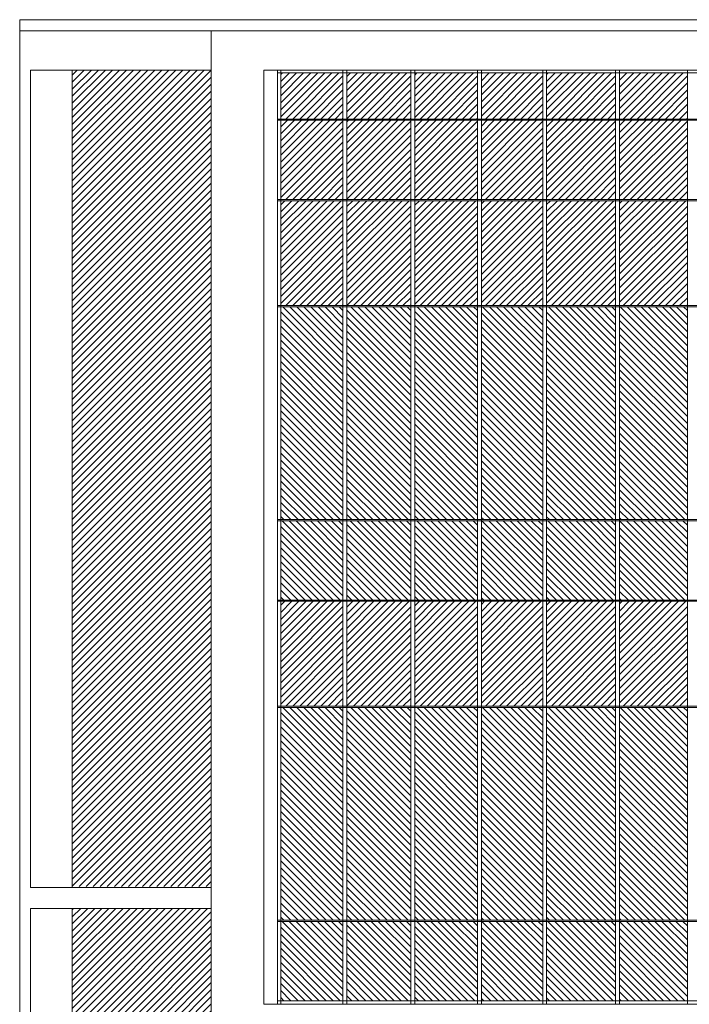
# Model space of a CAD drawing. Header units: millimetres. Extents: x 614675 to 1010864, y -150593 to -87691.
# Tile 12 of 194: x 644759 to 653290, y -126761 to -114226. Entities that reach past the tile are written whole.
import ezdxf

# ---------------------------------------------------------------- set-up
doc = ezdxf.new("R2010")
doc.units = ezdxf.units.MM
doc.header["$LTSCALE"] = 0.05
doc.layers.get('0').update_dxf_attribs({"lineweight": 0})
doc.layers.add('A-20--F1-WALLS', color=5, linetype='Continuous')

msp = doc.modelspace()

# ---------------------------------------------------------------- hatches: boundary and pattern name
at = {"lineweight": 0, "true_color": 0x9ea0a1}
h = msp.add_hatch(dxfattribs=at)
h.set_pattern_fill('ANSI31', color=253, scale=20, style=0)
h.set_pattern_definition([(45, (528218.696, 555157.955), (-44.9012806, 44.9012806), [])])
h.paths.add_polyline_path([(645429, -114868), (645429, -125261), (647198, -125261), (647198, -114868)])
at = {"lineweight": 0}
h = msp.add_hatch(dxfattribs=at)
h.set_pattern_fill('ANSI31', color=251, scale=20, style=0)
h.set_pattern_definition([(45, (461859.13, -135464.59), (-44.90128, 44.90128), [])])
h.paths.add_polyline_path([(648877, -115490), (648877, -114903), (648086, -114903), (648086, -115490)])
h = msp.add_hatch(dxfattribs=at)
h.set_pattern_fill('ANSI31', color=251, scale=20, style=0)
h.set_pattern_definition([(45, (462724.35, -135464.59), (-44.90128, 44.90128), [])])
h.paths.add_polyline_path([(648927, -115490), (649742, -115490), (649742, -114903), (648927, -114903)])
h = msp.add_hatch(dxfattribs=at)
h.set_pattern_fill('ANSI31', color=251, scale=20, style=0)
h.set_pattern_definition([(45, (463572.68, -135464.59), (-44.90128, 44.90128), [])])
h.paths.add_polyline_path([(649792, -115490), (650591, -115490), (650591, -114903), (649792, -114903)])
h = msp.add_hatch(dxfattribs=at)
h.set_pattern_fill('ANSI31', color=251, scale=20, style=0)
h.set_pattern_definition([(45, (464403.767, -135464.59), (-44.90128, 44.90128), [])])
h.paths.add_polyline_path([(651422, -115490), (651422, -114903), (650641, -114903), (650641, -115490)])
h = msp.add_hatch(dxfattribs=at)
h.set_pattern_fill('ANSI31', color=251, scale=20, style=0)
h.set_pattern_definition([(45, (465332.95, -135464.59), (-44.90128, 44.90128), [])])
h.paths.add_polyline_path([(652351, -115490), (652351, -114903), (651472, -114903), (651472, -115490)])
h = msp.add_hatch(dxfattribs=at)
h.set_pattern_fill('ANSI31', color=251, scale=20, style=0)
h.set_pattern_definition([(45, (466246.69, -135464.59), (-44.90128, 44.90128), [])])
h.paths.add_polyline_path([(653265, -115490), (653265, -114903), (652401, -114903), (652401, -115490)])
h = msp.add_hatch(dxfattribs=at)
h.set_pattern_fill('ANSI31', color=251, scale=20, style=0)
h.set_pattern_definition([(45, (461859.13, -136490.07), (-44.90128, 44.90128), [])])
h.paths.add_polyline_path([(648877, -116515), (648877, -115505), (648086, -115505), (648086, -116515)])
h = msp.add_hatch(dxfattribs=at)
h.set_pattern_fill('ANSI31', color=251, scale=20, style=0)
h.set_pattern_definition([(45, (462724.35, -136490.07), (-44.90128, 44.90128), [])])
h.paths.add_polyline_path([(648927, -116515), (649742, -116515), (649742, -115505), (648927, -115505)])
h = msp.add_hatch(dxfattribs=at)
h.set_pattern_fill('ANSI31', color=251, scale=20, style=0)
h.set_pattern_definition([(45, (463572.68, -136490.07), (-44.90128, 44.90128), [])])
h.paths.add_polyline_path([(650591, -116515), (650591, -115505), (649792, -115505), (649792, -116515)])
h = msp.add_hatch(dxfattribs=at)
h.set_pattern_fill('ANSI31', color=251, scale=20, style=0)
h.set_pattern_definition([(45, (464403.767, -136490.07), (-44.90128, 44.90128), [])])
h.paths.add_polyline_path([(651422, -116515), (651422, -115505), (650641, -115505), (650641, -116515)])
h = msp.add_hatch(dxfattribs=at)
h.set_pattern_fill('ANSI31', color=251, scale=20, style=0)
h.set_pattern_definition([(45, (465332.95, -136490.07), (-44.90128, 44.90128), [])])
h.paths.add_polyline_path([(652351, -116515), (652351, -115505), (651472, -115505), (651472, -116515)])
h = msp.add_hatch(dxfattribs=at)
h.set_pattern_fill('ANSI31', color=251, scale=20, style=0)
h.set_pattern_definition([(45, (466246.69, -136490.07), (-44.90128, 44.90128), [])])
h.paths.add_polyline_path([(653265, -116515), (653265, -115505), (652401, -115505), (652401, -116515)])
h = msp.add_hatch(dxfattribs=at)
h.set_pattern_fill('ANSI31', color=251, scale=20, style=0)
h.set_pattern_definition([(45, (461859.13, -137840.57), (-44.90128, 44.90128), [])])
h.paths.add_polyline_path([(648877, -117866), (648877, -116530), (648086, -116530), (648086, -117866)])
h = msp.add_hatch(dxfattribs=at)
h.set_pattern_fill('ANSI31', color=251, scale=20, style=0)
h.set_pattern_definition([(45, (462724.35, -137840.57), (-44.90128, 44.90128), [])])
h.paths.add_polyline_path([(648927, -117866), (649742, -117866), (649742, -116530), (648927, -116530)])
h = msp.add_hatch(dxfattribs=at)
h.set_pattern_fill('ANSI31', color=251, scale=20, style=0)
h.set_pattern_definition([(45, (463572.68, -137840.57), (-44.90128, 44.90128), [])])
h.paths.add_polyline_path([(650591, -117866), (650591, -116530), (649792, -116530), (649792, -117866)])
h = msp.add_hatch(dxfattribs=at)
h.set_pattern_fill('ANSI31', color=251, scale=20, style=0)
h.set_pattern_definition([(45, (464403.767, -137840.57), (-44.90128, 44.90128), [])])
h.paths.add_polyline_path([(651422, -117866), (651422, -116530), (650641, -116530), (650641, -117866)])
h = msp.add_hatch(dxfattribs=at)
h.set_pattern_fill('ANSI31', color=251, scale=20, style=0)
h.set_pattern_definition([(45, (465332.95, -137840.57), (-44.90128, 44.90128), [])])
h.paths.add_polyline_path([(652351, -117866), (652351, -116530), (651472, -116530), (651472, -117866)])
h = msp.add_hatch(dxfattribs=at)
h.set_pattern_fill('ANSI31', color=251, scale=20, style=0)
h.set_pattern_definition([(45, (466246.69, -137840.57), (-44.90128, 44.90128), [])])
h.paths.add_polyline_path([(653265, -117866), (653265, -116530), (652401, -116530), (652401, -117866)])
h = msp.add_hatch(dxfattribs=at)
h.set_pattern_fill('ANSI31', color=253, scale=20, style=0)
h.set_pattern_definition([(135, (1244096.61, 131713.32), (44.9012806, 44.9012806), [])])
h.paths.add_polyline_path([(648877, -120590), (648877, -117881), (648086, -117881), (648086, -120590)])
h = msp.add_hatch(dxfattribs=at)
h.set_pattern_fill('ANSI31', color=253, scale=20, style=0)
h.set_pattern_definition([(135, (1244961.83, 131713.32), (44.9012806, 44.9012806), [])])
h.paths.add_polyline_path([(649742, -117881), (648927, -117881), (648927, -120590), (649742, -120590)])
h = msp.add_hatch(dxfattribs=at)
h.set_pattern_fill('ANSI31', color=253, scale=20, style=0)
h.set_pattern_definition([(135, (1245810.16, 131713.32), (44.9012806, 44.9012806), [])])
h.paths.add_polyline_path([(650591, -120590), (650591, -117881), (649792, -117881), (649792, -120590)])
h = msp.add_hatch(dxfattribs=at)
h.set_pattern_fill('ANSI31', color=253, scale=20, style=0)
h.set_pattern_definition([(135, (1246641.25, 131713.32), (44.9012806, 44.9012806), [])])
h.paths.add_polyline_path([(651422, -120590), (651422, -117881), (650641, -117881), (650641, -120590)])
h = msp.add_hatch(dxfattribs=at)
h.set_pattern_fill('ANSI31', color=253, scale=20, style=0)
h.set_pattern_definition([(135, (1247570.43, 131713.32), (44.9012806, 44.9012806), [])])
h.paths.add_polyline_path([(652351, -120590), (652351, -117881), (651472, -117881), (651472, -120590)])
h = msp.add_hatch(dxfattribs=at)
h.set_pattern_fill('ANSI31', color=253, scale=20, style=0)
h.set_pattern_definition([(135, (1248484.175, 131713.32), (44.9012806, 44.9012806), [])])
h.paths.add_polyline_path([(653265, -120590), (653265, -117881), (652401, -117881), (652401, -120590)])
h = msp.add_hatch(dxfattribs=at)
h.set_pattern_fill('ANSI31', color=253, scale=20, style=0)
h.set_pattern_definition([(135, (1244096.61, 130688.32), (44.9012806, 44.9012806), [])])
h.paths.add_polyline_path([(648877, -121615), (648877, -120605), (648086, -120605), (648086, -121615)])
h = msp.add_hatch(dxfattribs=at)
h.set_pattern_fill('ANSI31', color=253, scale=20, style=0)
h.set_pattern_definition([(135, (1244961.83, 130688.32), (44.9012806, 44.9012806), [])])
h.paths.add_polyline_path([(648927, -121615), (649742, -121615), (649742, -120605), (648927, -120605)])
h = msp.add_hatch(dxfattribs=at)
h.set_pattern_fill('ANSI31', color=253, scale=20, style=0)
h.set_pattern_definition([(135, (1245810.16, 130688.32), (44.9012806, 44.9012806), [])])
h.paths.add_polyline_path([(650591, -121615), (650591, -120605), (649792, -120605), (649792, -121615)])
h = msp.add_hatch(dxfattribs=at)
h.set_pattern_fill('ANSI31', color=253, scale=20, style=0)
h.set_pattern_definition([(135, (1246641.25, 130688.32), (44.9012806, 44.9012806), [])])
h.paths.add_polyline_path([(651422, -121615), (651422, -120605), (650641, -120605), (650641, -121615)])
h = msp.add_hatch(dxfattribs=at)
h.set_pattern_fill('ANSI31', color=253, scale=20, style=0)
h.set_pattern_definition([(135, (1247570.43, 130688.32), (44.9012806, 44.9012806), [])])
h.paths.add_polyline_path([(652351, -121615), (652351, -120605), (651472, -120605), (651472, -121615)])
h = msp.add_hatch(dxfattribs=at)
h.set_pattern_fill('ANSI31', color=253, scale=20, style=0)
h.set_pattern_definition([(135, (1248484.175, 130688.32), (44.9012806, 44.9012806), [])])
h.paths.add_polyline_path([(653265, -121615), (653265, -120605), (652401, -120605), (652401, -121615)])
h = msp.add_hatch(dxfattribs=at)
h.set_pattern_fill('ANSI31', color=251, scale=20, style=0)
h.set_pattern_definition([(45, (461859.13, -142940.574), (-44.90128, 44.90128), [])])
h.paths.add_polyline_path([(648877, -122966), (648877, -121630), (648086, -121630), (648086, -122966)])
h = msp.add_hatch(dxfattribs=at)
h.set_pattern_fill('ANSI31', color=251, scale=20, style=0)
h.set_pattern_definition([(45, (462724.35, -142940.574), (-44.90128, 44.90128), [])])
h.paths.add_polyline_path([(648927, -122966), (649742, -122966), (649742, -121630), (648927, -121630)])
h = msp.add_hatch(dxfattribs=at)
h.set_pattern_fill('ANSI31', color=251, scale=20, style=0)
h.set_pattern_definition([(45, (463572.68, -142940.574), (-44.90128, 44.90128), [])])
h.paths.add_polyline_path([(650591, -122966), (650591, -121630), (649792, -121630), (649792, -122966)])
h = msp.add_hatch(dxfattribs=at)
h.set_pattern_fill('ANSI31', color=251, scale=20, style=0)
h.set_pattern_definition([(45, (464403.767, -142940.574), (-44.90128, 44.90128), [])])
h.paths.add_polyline_path([(651422, -122966), (651422, -121630), (650641, -121630), (650641, -122966)])
h = msp.add_hatch(dxfattribs=at)
h.set_pattern_fill('ANSI31', color=251, scale=20, style=0)
h.set_pattern_definition([(45, (465332.95, -142940.574), (-44.90128, 44.90128), [])])
h.paths.add_polyline_path([(652351, -122966), (652351, -121630), (651472, -121630), (651472, -122966)])
h = msp.add_hatch(dxfattribs=at)
h.set_pattern_fill('ANSI31', color=251, scale=20, style=0)
h.set_pattern_definition([(45, (466246.69, -142940.574), (-44.90128, 44.90128), [])])
h.paths.add_polyline_path([(653265, -122966), (653265, -121630), (652401, -121630), (652401, -122966)])
h = msp.add_hatch(dxfattribs=at)
h.set_pattern_fill('ANSI31', color=253, scale=20, style=0)
h.set_pattern_definition([(135, (1244096.61, 126613.315), (44.9012806, 44.9012806), [])])
h.paths.add_polyline_path([(648877, -125690), (648877, -122981), (648086, -122981), (648086, -125690)])
h = msp.add_hatch(dxfattribs=at)
h.set_pattern_fill('ANSI31', color=253, scale=20, style=0)
h.set_pattern_definition([(135, (1244961.83, 126613.315), (44.9012806, 44.9012806), [])])
h.paths.add_polyline_path([(648927, -125690), (649742, -125690), (649742, -122981), (648927, -122981)])
h = msp.add_hatch(dxfattribs=at)
h.set_pattern_fill('ANSI31', color=253, scale=20, style=0)
h.set_pattern_definition([(135, (1245810.16, 126613.315), (44.9012806, 44.9012806), [])])
h.paths.add_polyline_path([(650591, -125690), (650591, -122981), (649792, -122981), (649792, -125690)])
h = msp.add_hatch(dxfattribs=at)
h.set_pattern_fill('ANSI31', color=253, scale=20, style=0)
h.set_pattern_definition([(135, (1246641.25, 126613.315), (44.9012806, 44.9012806), [])])
h.paths.add_polyline_path([(651422, -125690), (651422, -122981), (650641, -122981), (650641, -125690)])
h = msp.add_hatch(dxfattribs=at)
h.set_pattern_fill('ANSI31', color=253, scale=20, style=0)
h.set_pattern_definition([(135, (1247570.43, 126613.315), (44.9012806, 44.9012806), [])])
h.paths.add_polyline_path([(652351, -125690), (652351, -122981), (651472, -122981), (651472, -125690)])
h = msp.add_hatch(dxfattribs=at)
h.set_pattern_fill('ANSI31', color=253, scale=20, style=0)
h.set_pattern_definition([(135, (1248484.175, 126613.315), (44.9012806, 44.9012806), [])])
h.paths.add_polyline_path([(653265, -125690), (653265, -122981), (652401, -122981), (652401, -125690)])
at = {"lineweight": 0, "true_color": 0xb7d9b1}
h = msp.add_hatch(dxfattribs=at)
h.set_pattern_fill('ANSI31', color=9, scale=20, style=0)
h.set_pattern_definition([(45, (658242.356, -217724.11), (-44.90128, 44.90128), [])])
h.paths.add_polyline_path([(645429, -125541), (645429, -132061), (647198, -132061), (647198, -125541)])
at = {"lineweight": 0}
h = msp.add_hatch(dxfattribs=at)
h.set_pattern_fill('ANSI31', color=253, scale=20, style=0)
h.set_pattern_definition([(135, (1244096.61, 125588.315), (44.9012806, 44.9012806), [])])
h.paths.add_polyline_path([(648877, -126715), (648877, -125705), (648086, -125705), (648086, -126715)])
h = msp.add_hatch(dxfattribs=at)
h.set_pattern_fill('ANSI31', color=253, scale=20, style=0)
h.set_pattern_definition([(135, (1244961.83, 125588.315), (44.9012806, 44.9012806), [])])
h.paths.add_polyline_path([(648927, -126715), (649742, -126715), (649742, -125705), (648927, -125705)])
h = msp.add_hatch(dxfattribs=at)
h.set_pattern_fill('ANSI31', color=253, scale=20, style=0)
h.set_pattern_definition([(135, (1245810.16, 125588.315), (44.9012806, 44.9012806), [])])
h.paths.add_polyline_path([(650591, -126715), (650591, -125705), (649792, -125705), (649792, -126715)])
h = msp.add_hatch(dxfattribs=at)
h.set_pattern_fill('ANSI31', color=253, scale=20, style=0)
h.set_pattern_definition([(135, (1246641.25, 125588.315), (44.9012806, 44.9012806), [])])
h.paths.add_polyline_path([(651422, -126715), (651422, -125705), (650641, -125705), (650641, -126715)])
h = msp.add_hatch(dxfattribs=at)
h.set_pattern_fill('ANSI31', color=253, scale=20, style=0)
h.set_pattern_definition([(135, (1247570.43, 125588.315), (44.9012806, 44.9012806), [])])
h.paths.add_polyline_path([(652351, -126715), (652351, -125705), (651472, -125705), (651472, -126715)])
h = msp.add_hatch(dxfattribs=at)
h.set_pattern_fill('ANSI31', color=253, scale=20, style=0)
h.set_pattern_definition([(135, (1248484.175, 125588.315), (44.9012806, 44.9012806), [])])
h.paths.add_polyline_path([(653265, -126715), (653265, -125705), (652401, -125705), (652401, -126715)])

# ---------------------------------------------------------------- linework, layer by layer
at = {"lineweight": 5}
msp.add_lwpolyline([(692376, -114226), (644759, -114226)], dxfattribs=at)
at = {"color": 135}
for points in [[(648045, -114903), (686218, -114903)], [(648086, -114868), (648086, -126761)], [(648877, -114868), (648877, -126761)], [(648927, -126761), (648927, -114868)], [(649742, -114868), (649742, -126761)], [(649792, -126761), (649792, -114868)], [(650591, -114868), (650591, -126761)], [(650641, -126761), (650641, -114868)], [(651422, -114868), (651422, -126761)], [(651472, -126761), (651472, -114868)], [(652351, -114868), (652351, -126761)], [(652401, -126761), (652401, -114868)], [(653265, -114868), (653265, -126761)], [(648045, -115490), (686218, -115490)], [(648045, -115505), (686218, -115505)], [(648045, -116515), (686218, -116515)], [(648045, -116530), (686218, -116530)], [(648045, -117866), (686218, -117866)], [(648045, -117881), (686218, -117881)], [(648045, -120590), (686218, -120590)], [(648045, -120605), (686218, -120605)], [(648045, -121615), (686218, -121615)], [(648045, -121630), (686218, -121630)], [(648045, -122966), (686218, -122966)], [(648045, -122981), (686218, -122981)], [(648045, -125690), (686218, -125690)], [(648045, -125705), (686218, -125705)], [(648045, -126715), (686218, -126715)]]:
    msp.add_lwpolyline(points, dxfattribs=at)
at = {"layer": 'A-20--F1-WALLS', "lineweight": 5}
for p, q in [((692376, -114368), (644759, -114368)), ((647870, -114868), (692376, -114868)), ((692376, -126761), (647870, -126761))]:
    msp.add_line(p, q, dxfattribs=at)
for points in [[(644759, -114226), (644759, -132361)], [(647198, -132361), (647198, -114368)], [(644896, -114868), (644896, -125273)], [(647198, -114868), (644896, -114868)], [(645429, -114868), (645429, -125273)], [(647870, -126761), (647870, -114868)], [(648045, -114868), (648045, -126761)], [(647198, -125273), (644896, -125273)], [(644896, -125541), (644896, -132061)], [(647198, -125541), (644896, -125541)], [(645429, -125541), (645429, -132061)]]:
    msp.add_lwpolyline(points, dxfattribs=at)

doc.saveas('drawing.dxf')
